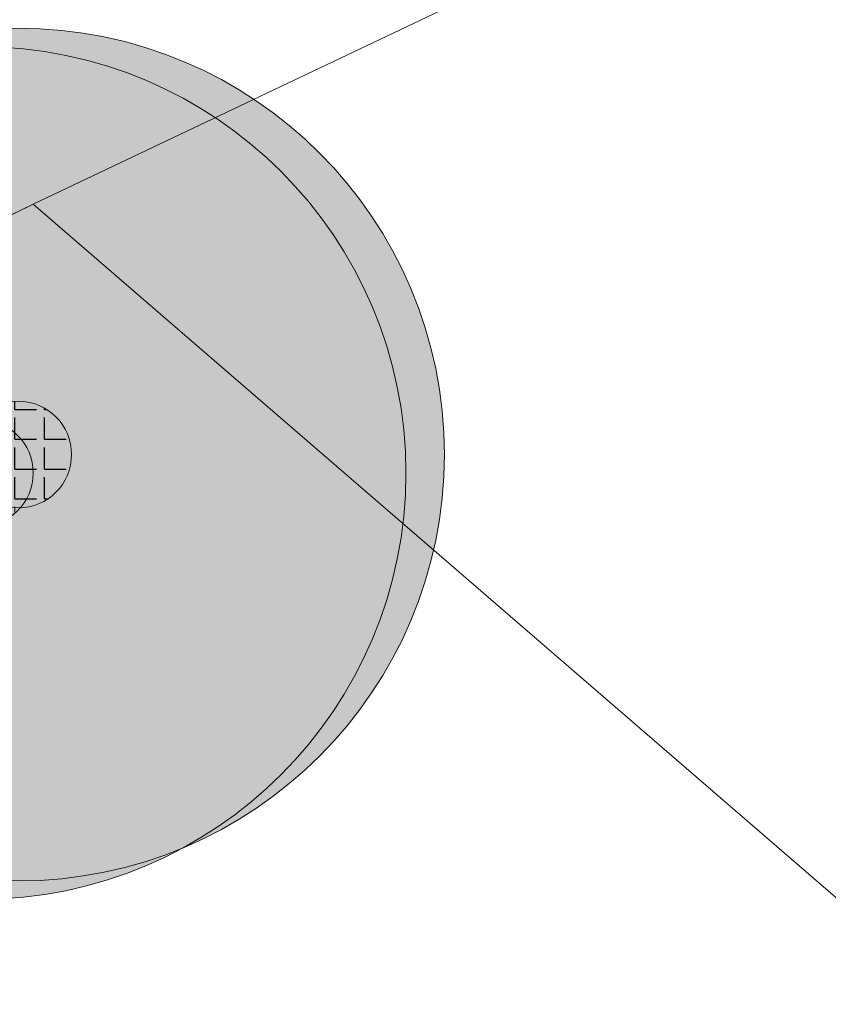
# Model space of a CAD drawing. Header units: metres. Extents: x 163628 to 168255, y 402691 to 405367.
# Tile 203 of 256: x 165487.94 to 165491.74, y 403898.55 to 403903.17. Entities that reach past the tile are written whole.
import ezdxf

# ---------------------------------------------------------------- set-up
doc = ezdxf.new("R2010")
doc.units = ezdxf.units.M
doc.layers.add('X-CA190022.004-UO-DWM_Beplanting$0$B-WE-GR-BOOM-S AFKOMSTIG UIT BGT', color=252, linetype='Continuous', lineweight=0)
doc.layers.add('X-CA190022.004-UO-KAD_Percelen$0$B-WE-KG-GRENS_PERCEEL-GV', color=150, linetype='Continuous', lineweight=9)
doc.layers.add('X-CA190022.004-UO-DWM_Beplanting$0$B-WE-GR-BOOM-S AFKOMSTIG UIT BOMENBESTAND GEMEENTE', color=252, linetype='Continuous')
doc.layers.add('X-CA190022.004-UO-DWM_Beplanting$0$N-GV-GR-GRAS-A-200', color=7, linetype='Continuous')

# ---------------------------------------------------------------- blocks, each defined once
blk = doc.blocks.new('X-CA190022.004-UO-DWM_Beplanting$0$SGR-BOOM_01-SO')
at = {"linetype": 'ByBlock', "lineweight": 18}
h = blk.add_hatch(color=0, dxfattribs=at)
h.dxf.hatch_style = 1
edge = h.paths.add_edge_path()
edge.add_arc((0, 0), 0.25, 0, 360)
at = {"color": 0, "linetype": 'ByBlock', "lineweight": 18}
for radius in [2, 0.25]:
    blk.add_circle((0, 0), radius, dxfattribs=at)
blk = doc.blocks.new('X-CA190022.004-UO-DWM_Beplanting$0$IMGEOBoom')
at = {"transparency": 33554457}
h = blk.add_hatch(color=256, dxfattribs=at)
h.dxf.hatch_style = 1
edge = h.paths.add_edge_path()
edge.add_arc((0, 0), 100, 0, 360)
edge = h.paths.add_edge_path(flags=17)
edge.add_arc((0, 0), 12.5, 0, 360)
h = blk.add_hatch()
h.set_pattern_fill('ANGLE', color=256)
h.set_pattern_definition([(0, (0, 0), (0, 6.985), [5.08, -1.905]), (90, (0, 0), (-6.985, 4e-16), [5.08, -1.905])])
edge = h.paths.add_edge_path(flags=17)
edge.add_arc((0, 0), 12.5, 0, 360)
at = {"layer": 'X-CA190022.004-UO-DWM_Beplanting$0$N-GV-GR-GRAS-A-200'}
h = blk.add_hatch(color=256, dxfattribs=at)
h.dxf.hatch_style = 1
edge = h.paths.add_edge_path(flags=17)
edge.add_arc((0, 0), 12.5, 0, 360)
at = {"xscale": 50, "yscale": 50, "zscale": 50}
blk.add_blockref('X-CA190022.004-UO-DWM_Beplanting$0$SGR-BOOM_01-SO', (0, 0), dxfattribs=at)

msp = doc.modelspace()

# ---------------------------------------------------------------- linework, layer by layer
at = {"layer": 'X-CA190022.004-UO-KAD_Percelen$0$B-WE-KG-GRENS_PERCEEL-GV', "flags": 128}
for points in [[(165206.02, 403764.38), (165414.648, 403867.011), (165488.008, 403902.301), (165500.095, 403908.046), (165516.162, 403915.666), (165529.8, 403922.245), (165525.447, 403925.461), (165439.548, 403884.215), (165377.01, 403853.973), (165312.395, 403823.042), (165261.19, 403798.093), (165219.371, 403778.022), (165203.794, 403770.499)], [(165544.369, 403869.579), (165505.303, 403903.521), (165500.095, 403908.046), (165488.008, 403902.301), (165512.515, 403881.147), (165523.967, 403871.262), (165536.316, 403860.6), (165536.643, 403860.314)]]:
    msp.add_lwpolyline(points, close=True, dxfattribs=at)
msp.add_lwpolyline([(165512.515, 403881.147), (165488.008, 403902.301), (165414.648, 403867.011)], dxfattribs=at)

# ---------------------------------------------------------------- block references
at = {"layer": 'X-CA190022.004-UO-DWM_Beplanting$0$B-WE-GR-BOOM-S AFKOMSTIG UIT BGT', "xscale": 0.02, "yscale": 0.02, "zscale": 0.02}
msp.add_blockref('X-CA190022.004-UO-DWM_Beplanting$0$IMGEOBoom', (165487.7578, 403901.0403), dxfattribs=at)
at = {"layer": 'X-CA190022.004-UO-DWM_Beplanting$0$B-WE-GR-BOOM-S AFKOMSTIG UIT BOMENBESTAND GEMEENTE', "xscale": 0.02, "yscale": 0.02, "zscale": 0.02}
msp.add_blockref('X-CA190022.004-UO-DWM_Beplanting$0$IMGEOBoom', (165487.938, 403901.127), dxfattribs=at)

doc.saveas('drawing.dxf')
